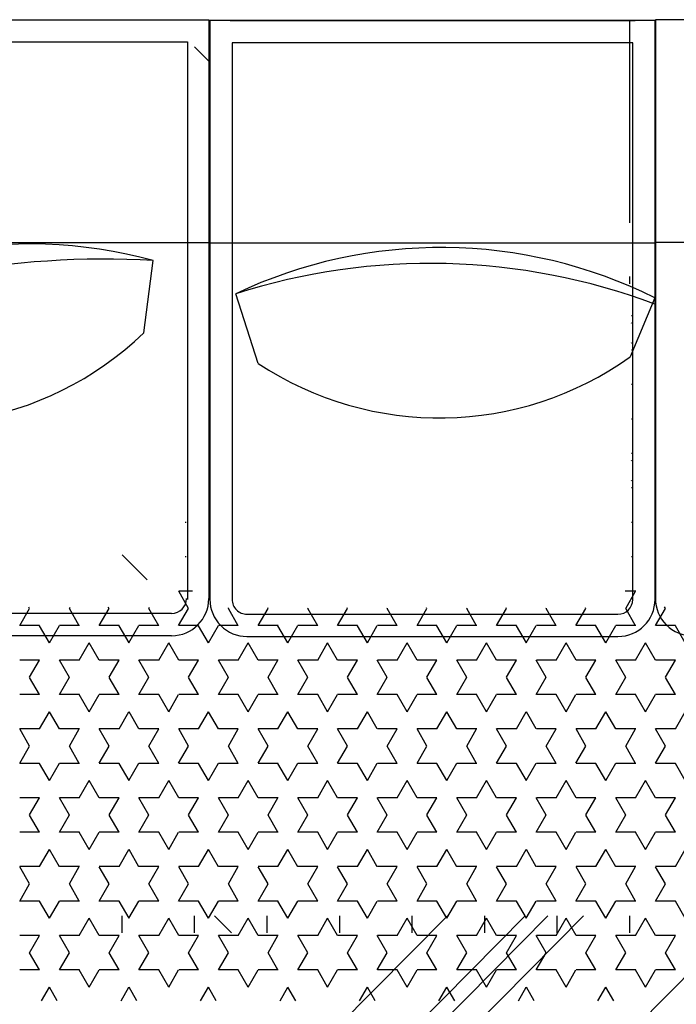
# Model space of a CAD drawing. Header units: millimetres. Extents: x -30782 to 40110, y 35885 to 73818.
# Tile 164 of 166: x 31165 to 32027, y 69673 to 70965. Entities that reach past the tile are written whole.
import ezdxf

# ---------------------------------------------------------------- set-up
doc = ezdxf.new("R2010")
doc.units = ezdxf.units.MM

# ---------------------------------------------------------------- blocks, each defined once
blk = doc.blocks.new('A$C1EFC2E70')
for p, q in [((0, 2672.5), (0, 2049.2)), ((292.2, 2582.6), (292.2, 2049.2)), ((1658.5, 1689.3), (1175.9, 2167.5)), ((817.8, 2088.4), (795.2, 2075.4)), ((930.7, 2075.4), (908.1, 2088.4)), ((998.5, 2088.4), (975.9, 2075.4)), ((1111.4, 2075.4), (1088.8, 2088.4)), ((1179.2, 2088.4), (1156.7, 2075.4)), ((795.1, 2075.5), (795.1, 2049.4)), ((840.3, 2075.5), (840.3, 2049.4)), ((862.9, 2062.3), (840.3, 2075.4)), ((885.6, 2075.4), (863, 2062.3)), ((885.5, 2075.5), (885.5, 2049.4)), ((930.7, 2075.5), (930.7, 2049.4)), ((975.9, 2075.5), (975.9, 2049.4)), ((1021, 2075.5), (1021, 2049.4)), ((1043.6, 2062.3), (1021, 2075.4)), ((1066.3, 2075.4), (1043.7, 2062.3)), ((1066.2, 2075.5), (1066.2, 2049.4)), ((1111.4, 2075.5), (1111.4, 2049.4)), ((1156.6, 2075.5), (1156.6, 2049.4)), ((1224.3, 2062.3), (1201.7, 2075.4)), ((1201.8, 2075.5), (1201.8, 2049.4)), ((1247, 2075.4), (1224.4, 2062.3)), ((1247, 2075.5), (1247, 2049.4)), ((772.6, 2062.3), (770.4, 2061.1)), ((795.1, 2049.3), (772.5, 2062.3)), ((953.3, 2062.3), (930.7, 2049.3)), ((975.8, 2049.3), (953.3, 2062.3)), ((1134.1, 2062.3), (1111.5, 2049.3)), ((1156.6, 2049.3), (1134, 2062.3)), ((0, 2049.2), (759.7, 2049.2)), ((1, 2048.7), (1, 1464.3)), ((760.7, 2048.7), (1, 2048.7)), ((211.2, 2048.7), (211.2, 2049.2)), ((293.2, 2048.7), (293.2, 1464.3)), ((365.1, 2048.4), (442.4, 2015.9)), ((406, 2048.7), (406, 2049.2)), ((840.4, 2049.3), (817.8, 2036.3)), ((908.1, 2036.2), (885.5, 2049.3)), ((1021.1, 2049.3), (998.5, 2036.3)), ((1088.8, 2036.2), (1066.2, 2049.3)), ((1201.8, 2049.3), (1179.2, 2036.3)), ((1269.5, 2036.2), (1246.9, 2049.3)), ((840.3, 2023.2), (817.7, 2036.2)), ((908.2, 2036.3), (885.6, 2023.2)), ((1021, 2023.2), (998.4, 2036.2)), ((1088.9, 2036.3), (1066.3, 2023.2)), ((1201.7, 2023.2), (1179.2, 2036.2)), ((1269.6, 2036.3), (1247, 2023.2)), ((0.8, 1490.9), (0.8, 2022.6)), ((30.2, 2019.5), (30.2, 1493.5)), ((760.7, 2019.5), (30.2, 2019.5)), ((388.5, 2018.1), (388.5, 2017.7)), ((398.1, 2017.7), (397.3, 2018.1)), ((425, 2018.1), (424.1, 2017.7)), ((433.7, 2018.1), (433.7, 2017.7)), ((478.9, 2018.1), (478.9, 2017.7)), ((524.1, 2018.1), (524.1, 2017.7)), ((569.2, 2018.1), (569.2, 2017.7)), ((578.8, 2017.7), (578, 2018.1)), ((605.7, 2018.1), (604.8, 2017.7)), ((614.4, 2018.1), (614.4, 2017.7)), ((659.6, 2018.1), (659.6, 2017.7)), ((704.8, 2018.1), (704.8, 2017.7)), ((772.5, 2010.2), (749.9, 2023.2)), ((750, 2023.3), (750, 2009.6)), ((795.2, 2023.2), (772.6, 2010.2)), ((795.1, 2023.3), (795.1, 1997.2)), ((840.3, 2023.3), (840.3, 1997.2)), ((885.5, 2023.3), (885.5, 1997.2)), ((930.7, 2023.3), (930.7, 1997.2)), ((953.3, 2010.2), (930.7, 2023.2)), ((975.9, 2023.2), (953.3, 2010.2)), ((975.9, 2023.3), (975.9, 1997.2)), ((1021, 2023.3), (1021, 1997.2)), ((1066.2, 2023.3), (1066.2, 1997.2)), ((1111.4, 2023.3), (1111.4, 1997.2)), ((1134, 2010.2), (1111.4, 2023.2)), ((1156.7, 2023.2), (1134.1, 2010.2)), ((1156.6, 2023.3), (1156.6, 1997.2)), ((1201.8, 2023.3), (1201.8, 1997.2)), ((1247, 2023.3), (1247, 1997.2)), ((266.6, 2015.7), (1, 2015.7)), ((346.8, 2015.7), (337.1, 2015.7)), ((863, 2010.2), (840.4, 1997.1)), ((885.5, 1997.1), (862.9, 2010.2)), ((1043.7, 2010.2), (1021.1, 1997.1)), ((1066.2, 1997.1), (1043.6, 2010.2)), ((1198.1, 2015.7), (1175.9, 2015.7)), ((1224.4, 2010.2), (1201.8, 1997.1)), ((1246.9, 1997.1), (1224.3, 2010.2)), ((780.2, 1513), (780.2, 2000)), ((817.7, 1984.1), (795.1, 1997.1)), ((809.4, 1513), (809.4, 2000)), ((930.7, 1997.1), (908.2, 1984.1)), ((998.4, 1984.1), (975.8, 1997.1)), ((1111.5, 1997.1), (1088.9, 1984.1)), ((1179.2, 1984.1), (1156.6, 1997.1)), ((1287.5, 1994.4), (1269.6, 1984.1)), ((817.8, 1984.1), (795.2, 1971.1)), ((930.7, 1971), (908.1, 1984.1)), ((998.5, 1984.1), (975.9, 1971.1)), ((1111.4, 1971), (1088.8, 1984.1)), ((1179.2, 1984.1), (1156.7, 1971.1)), ((1287.5, 1973.7), (1269.5, 1984.1)), ((795.1, 1971.1), (795.1, 1945)), ((840.3, 1971.1), (840.3, 1945)), ((862.9, 1958), (840.3, 1971)), ((885.6, 1971.1), (863, 1958)), ((885.5, 1971.1), (885.5, 1945)), ((930.7, 1971.1), (930.7, 1945)), ((975.9, 1971.1), (975.9, 1945)), ((1021, 1971.1), (1021, 1945)), ((1043.6, 1958), (1021, 1971)), ((1066.3, 1971.1), (1043.7, 1958)), ((1066.2, 1971.1), (1066.2, 1945)), ((1111.4, 1971.1), (1111.4, 1945)), ((1156.6, 1971.1), (1156.6, 1945)), ((1224.3, 1958), (1201.7, 1971)), ((1201.8, 1971.1), (1201.8, 1945)), ((1247, 1971.1), (1224.4, 1958)), ((1247, 1971.1), (1247, 1945)), ((772.6, 1958), (771.8, 1957.5)), ((795.1, 1944.9), (772.5, 1958)), ((953.3, 1958), (930.7, 1945)), ((975.8, 1944.9), (953.3, 1958)), ((1134.1, 1958), (1111.5, 1945)), ((1156.6, 1944.9), (1134, 1958)), ((1658.5, 1476.6), (1175.9, 1954.8)), ((840.4, 1945), (817.8, 1931.9)), ((908.1, 1931.9), (885.5, 1944.9)), ((1021.1, 1945), (998.5, 1931.9)), ((1088.8, 1931.9), (1066.2, 1944.9)), ((1201.8, 1945), (1179.2, 1931.9)), ((1269.5, 1931.9), (1246.9, 1944.9)), ((840.3, 1918.9), (817.7, 1931.9)), ((908.2, 1931.9), (885.6, 1918.9)), ((1021, 1918.9), (998.4, 1931.9)), ((1088.9, 1931.9), (1066.3, 1918.9)), ((1201.7, 1918.9), (1179.2, 1931.9)), ((1269.6, 1931.9), (1247, 1918.9)), ((795.2, 1918.9), (772.6, 1905.8)), ((795.1, 1918.9), (795.1, 1892.9)), ((840.3, 1918.9), (840.3, 1892.9)), ((885.5, 1918.9), (885.5, 1892.9)), ((930.7, 1918.9), (930.7, 1892.9)), ((953.3, 1905.8), (930.7, 1918.9)), ((975.9, 1918.9), (953.3, 1905.8)), ((975.9, 1918.9), (975.9, 1892.9)), ((1021, 1918.9), (1021, 1892.9)), ((1066.2, 1918.9), (1066.2, 1892.9)), ((1111.4, 1918.9), (1111.4, 1892.9)), ((1134, 1905.8), (1111.4, 1918.9)), ((1156.7, 1918.9), (1134.1, 1905.8)), ((1156.6, 1918.9), (1156.6, 1892.9)), ((1198.1, 1920.4), (1175.9, 1920.4)), ((1201.8, 1918.9), (1201.8, 1892.9)), ((1247, 1918.9), (1247, 1892.9)), ((772.5, 1905.8), (771.8, 1906.3)), ((863, 1905.8), (840.4, 1892.8)), ((885.5, 1892.8), (862.9, 1905.8)), ((1043.7, 1905.8), (1021.1, 1892.8)), ((1066.2, 1892.8), (1043.6, 1905.8)), ((1658.5, 1429.8), (1175.9, 1908)), ((1224.4, 1905.8), (1201.8, 1892.8)), ((1246.9, 1892.8), (1224.3, 1905.8)), ((817.7, 1879.7), (795.1, 1892.8)), ((930.7, 1892.8), (908.2, 1879.8)), ((998.4, 1879.7), (975.8, 1892.8)), ((1111.5, 1892.8), (1088.9, 1879.8)), ((1179.2, 1879.7), (1156.6, 1892.8)), ((1287.5, 1890.1), (1269.6, 1879.8)), ((817.8, 1879.8), (795.2, 1866.7)), ((930.7, 1866.7), (908.1, 1879.7)), ((998.5, 1879.8), (975.9, 1866.7)), ((1111.4, 1866.7), (1088.8, 1879.7)), ((1179.2, 1879.8), (1156.7, 1866.7)), ((1658.5, 1400), (1175.9, 1878.2)), ((1287.5, 1869.4), (1269.5, 1879.7)), ((795.1, 1866.8), (795.1, 1840.7)), ((840.3, 1866.8), (840.3, 1840.7)), ((862.9, 1853.6), (840.3, 1866.7)), ((885.6, 1866.7), (863, 1853.7)), ((885.5, 1866.8), (885.5, 1840.7)), ((930.7, 1866.8), (930.7, 1840.7)), ((975.9, 1866.8), (975.9, 1840.7)), ((1021, 1866.8), (1021, 1840.7)), ((1043.6, 1853.6), (1021, 1866.7)), ((1066.3, 1866.7), (1043.7, 1853.7)), ((1066.2, 1866.8), (1066.2, 1840.7)), ((1111.4, 1866.8), (1111.4, 1840.7)), ((1156.6, 1866.8), (1156.6, 1840.7)), ((1224.3, 1853.6), (1201.7, 1866.7)), ((1201.8, 1866.8), (1201.8, 1840.7)), ((1247, 1866.7), (1224.4, 1853.7)), ((1247, 1866.8), (1247, 1840.7)), ((772.6, 1853.7), (771.8, 1853.2)), ((795.1, 1840.6), (772.5, 1853.6)), ((953.3, 1853.7), (930.7, 1840.6)), ((975.8, 1840.6), (953.3, 1853.6)), ((1134.1, 1853.7), (1111.5, 1840.6)), ((1156.6, 1840.6), (1134, 1853.6)), ((840.4, 1840.6), (817.8, 1827.6)), ((908.1, 1827.6), (885.5, 1840.6)), ((1021.1, 1840.6), (998.5, 1827.6)), ((1088.8, 1827.6), (1066.2, 1840.6)), ((1201.8, 1840.6), (1179.2, 1827.6)), ((1269.5, 1827.6), (1246.9, 1840.6)), ((840.3, 1814.5), (817.7, 1827.6)), ((908.2, 1827.6), (885.6, 1814.5)), ((1021, 1814.5), (998.4, 1827.6)), ((1088.9, 1827.6), (1066.3, 1814.5)), ((1198.1, 1825.2), (1175.9, 1825.2)), ((1201.7, 1814.5), (1179.2, 1827.6)), ((1269.6, 1827.6), (1247, 1814.5)), ((795.2, 1814.5), (772.6, 1801.5)), ((795.1, 1814.6), (795.1, 1788.5)), ((840.3, 1814.6), (840.3, 1788.5)), ((885.5, 1814.6), (885.5, 1788.5)), ((930.7, 1814.6), (930.7, 1788.5)), ((953.3, 1801.5), (930.7, 1814.5)), ((975.9, 1814.5), (953.3, 1801.5)), ((975.9, 1814.6), (975.9, 1788.5)), ((1021, 1814.6), (1021, 1788.5)), ((1066.2, 1814.6), (1066.2, 1788.5)), ((1111.4, 1814.6), (1111.4, 1788.5)), ((1134, 1801.5), (1111.4, 1814.5)), ((1156.7, 1814.5), (1134.1, 1801.5)), ((1156.6, 1814.6), (1156.6, 1788.5)), ((1201.8, 1814.6), (1201.8, 1788.5)), ((1247, 1814.6), (1247, 1788.5)), ((772.5, 1801.5), (771.8, 1801.9)), ((863, 1801.5), (840.4, 1788.5)), ((885.5, 1788.4), (862.9, 1801.5)), ((1043.7, 1801.5), (1021.1, 1788.5)), ((1066.2, 1788.4), (1043.6, 1801.5)), ((1224.4, 1801.5), (1201.8, 1788.5)), ((1246.9, 1788.4), (1224.3, 1801.5)), ((817.7, 1775.4), (795.1, 1788.4)), ((930.7, 1788.5), (908.2, 1775.4)), ((998.4, 1775.4), (975.8, 1788.4)), ((1111.5, 1788.5), (1088.9, 1775.4)), ((1179.2, 1775.4), (1156.6, 1788.4)), ((1287.5, 1785.7), (1269.6, 1775.4)), ((817.8, 1775.4), (795.2, 1762.4)), ((930.7, 1762.3), (908.1, 1775.4)), ((998.5, 1775.4), (975.9, 1762.4)), ((1111.4, 1762.3), (1088.8, 1775.4)), ((1179.2, 1775.4), (1156.7, 1762.4)), ((1658.5, 1297.9), (1175.9, 1776.1)), ((1287.5, 1765), (1269.5, 1775.4)), ((795.1, 1762.4), (795.1, 1736.3)), ((840.3, 1762.4), (840.3, 1736.3)), ((862.9, 1749.3), (840.3, 1762.3)), ((885.6, 1762.4), (863, 1749.3)), ((885.5, 1762.4), (885.5, 1736.3)), ((930.7, 1762.4), (930.7, 1736.3)), ((975.9, 1762.4), (975.9, 1736.3)), ((1021, 1762.4), (1021, 1736.3)), ((1043.6, 1749.3), (1021, 1762.3)), ((1066.3, 1762.4), (1043.7, 1749.3)), ((1066.2, 1762.4), (1066.2, 1736.3)), ((1111.4, 1762.4), (1111.4, 1736.3)), ((1156.6, 1762.4), (1156.6, 1736.3)), ((1224.3, 1749.3), (1201.7, 1762.3)), ((1201.8, 1762.4), (1201.8, 1736.3)), ((1247, 1762.4), (1224.4, 1749.3)), ((1247, 1762.4), (1247, 1736.3)), ((772.6, 1749.3), (771.8, 1748.8)), ((795.1, 1736.3), (772.5, 1749.3)), ((953.3, 1749.3), (930.7, 1736.3)), ((975.8, 1736.3), (953.3, 1749.3)), ((1134.1, 1749.3), (1111.5, 1736.3)), ((1156.6, 1736.3), (1134, 1749.3)), ((840.4, 1736.3), (817.8, 1723.2)), ((908.1, 1723.2), (885.5, 1736.3)), ((1021.1, 1736.3), (998.5, 1723.2)), ((1088.8, 1723.2), (1066.2, 1736.3)), ((1201.8, 1736.3), (1179.2, 1723.2)), ((1269.5, 1723.2), (1246.9, 1736.3)), ((840.3, 1710.2), (817.7, 1723.2)), ((908.2, 1723.2), (885.6, 1710.2)), ((1021, 1710.2), (998.4, 1723.2)), ((1088.9, 1723.2), (1066.3, 1710.2)), ((1198.1, 1729.9), (1175.9, 1729.9)), ((1201.7, 1710.2), (1179.2, 1723.2)), ((1269.6, 1723.2), (1247, 1710.2)), ((795.2, 1710.2), (772.6, 1697.2)), ((795.1, 1710.3), (795.1, 1684.2)), ((840.3, 1710.3), (840.3, 1684.2)), ((885.5, 1710.3), (885.5, 1684.2)), ((930.7, 1710.3), (930.7, 1684.2)), ((953.3, 1697.1), (930.7, 1710.2)), ((975.9, 1710.2), (953.3, 1697.2)), ((975.9, 1710.3), (975.9, 1684.2)), ((1021, 1710.3), (1021, 1684.2)), ((1066.2, 1710.3), (1066.2, 1684.2)), ((1111.4, 1710.3), (1111.4, 1684.2)), ((1134, 1697.1), (1111.4, 1710.2)), ((1156.7, 1710.2), (1134.1, 1697.2)), ((1156.6, 1710.3), (1156.6, 1684.2)), ((1201.8, 1710.3), (1201.8, 1684.2)), ((1247, 1710.3), (1247, 1684.2)), ((772.5, 1697.1), (771.8, 1697.6)), ((863, 1697.2), (840.4, 1684.1)), ((885.5, 1684.1), (862.9, 1697.1)), ((1043.7, 1697.2), (1021.1, 1684.1)), ((1066.2, 1684.1), (1043.6, 1697.1)), ((1224.4, 1697.2), (1201.8, 1684.1)), ((1246.9, 1684.1), (1224.3, 1697.1)), ((817.7, 1671.1), (795.1, 1684.1)), ((930.7, 1684.1), (908.2, 1671.1)), ((998.4, 1671.1), (975.8, 1684.1)), ((1111.5, 1684.1), (1088.9, 1671.1)), ((1179.2, 1671.1), (1156.6, 1684.1)), ((1287.5, 1681.4), (1269.6, 1671.1)), ((817.8, 1671.1), (795.2, 1658)), ((930.7, 1658), (908.1, 1671.1)), ((998.5, 1671.1), (975.9, 1658)), ((1111.4, 1658), (1088.8, 1671.1)), ((1179.2, 1671.1), (1156.7, 1658)), ((1287.5, 1660.7), (1269.5, 1671.1)), ((795.1, 1658.1), (795.1, 1632)), ((840.3, 1658.1), (840.3, 1632)), ((862.9, 1645), (840.3, 1658)), ((885.6, 1658), (863, 1645)), ((885.5, 1658.1), (885.5, 1632)), ((930.7, 1658.1), (930.7, 1632)), ((975.9, 1658.1), (975.9, 1632)), ((1021, 1658.1), (1021, 1632)), ((1043.6, 1645), (1021, 1658)), ((1066.3, 1658), (1043.7, 1645)), ((1066.2, 1658.1), (1066.2, 1632)), ((1111.4, 1658.1), (1111.4, 1632)), ((1156.6, 1658.1), (1156.6, 1632)), ((1224.3, 1645), (1201.7, 1658)), ((1201.8, 1658.1), (1201.8, 1632)), ((1247, 1658), (1224.4, 1645)), ((1247, 1658.1), (1247, 1632)), ((772.6, 1645), (771.8, 1644.5)), ((795.1, 1631.9), (772.5, 1645)), ((953.3, 1645), (930.7, 1631.9)), ((975.8, 1631.9), (953.3, 1645)), ((1134.1, 1645), (1111.5, 1631.9)), ((1156.6, 1631.9), (1134, 1645)), ((840.4, 1631.9), (817.8, 1618.9)), ((908.1, 1618.9), (885.5, 1631.9)), ((1021.1, 1631.9), (998.5, 1618.9)), ((1088.8, 1618.9), (1066.2, 1631.9)), ((1198.1, 1634.7), (1175.9, 1634.7)), ((1201.8, 1631.9), (1179.2, 1618.9)), ((1269.5, 1618.9), (1246.9, 1631.9)), ((840.3, 1605.8), (817.7, 1618.9)), ((908.2, 1618.9), (885.6, 1605.9)), ((1021, 1605.8), (998.4, 1618.9)), ((1088.9, 1618.9), (1066.3, 1605.9)), ((1201.7, 1605.8), (1179.2, 1618.9)), ((1269.6, 1618.9), (1247, 1605.9)), ((795.2, 1605.9), (772.6, 1592.8)), ((795.1, 1605.9), (795.1, 1579.8)), ((840.3, 1605.9), (840.3, 1579.8)), ((885.5, 1605.9), (885.5, 1579.8)), ((930.7, 1605.9), (930.7, 1579.8)), ((953.3, 1592.8), (930.7, 1605.8)), ((975.9, 1605.9), (953.3, 1592.8)), ((975.9, 1605.9), (975.9, 1579.8)), ((1021, 1605.9), (1021, 1579.8)), ((1066.2, 1605.9), (1066.2, 1579.8)), ((1111.4, 1605.9), (1111.4, 1579.8)), ((1134, 1592.8), (1111.4, 1605.8)), ((1156.7, 1605.9), (1134.1, 1592.8)), ((1156.6, 1605.9), (1156.6, 1579.8)), ((1201.8, 1605.9), (1201.8, 1579.8)), ((1247, 1605.9), (1247, 1579.8)), ((772.5, 1592.8), (771.8, 1593.2)), ((863, 1592.8), (840.4, 1579.8)), ((885.5, 1579.8), (862.9, 1592.8)), ((1043.7, 1592.8), (1021.1, 1579.8)), ((1066.2, 1579.8), (1043.6, 1592.8)), ((1224.4, 1592.8), (1201.8, 1579.8)), ((1246.9, 1579.8), (1224.3, 1592.8)), ((817.7, 1566.7), (795.1, 1579.8)), ((930.7, 1579.8), (908.2, 1566.7)), ((998.4, 1566.7), (975.8, 1579.8)), ((1111.5, 1579.8), (1088.9, 1566.7)), ((1179.2, 1566.7), (1156.6, 1579.8)), ((1287.5, 1577), (1269.6, 1566.7)), ((817.8, 1566.7), (795.2, 1553.7)), ((930.7, 1553.7), (908.1, 1566.7)), ((998.5, 1566.7), (975.9, 1553.7)), ((1111.4, 1553.7), (1088.8, 1566.7)), ((1179.2, 1566.7), (1156.7, 1553.7)), ((1287.5, 1556.4), (1269.5, 1566.7)), ((795.1, 1553.8), (795.1, 1527.7)), ((840.3, 1553.8), (840.3, 1527.7)), ((862.9, 1540.6), (840.3, 1553.7)), ((885.6, 1553.7), (863, 1540.7)), ((885.5, 1553.8), (885.5, 1527.7)), ((930.7, 1553.8), (930.7, 1527.7)), ((975.9, 1553.8), (975.9, 1527.7)), ((1021, 1553.8), (1021, 1527.7)), ((1043.6, 1540.6), (1021, 1553.7)), ((1066.3, 1553.7), (1043.7, 1540.7)), ((1066.2, 1553.8), (1066.2, 1527.7)), ((1111.4, 1553.8), (1111.4, 1527.7)), ((1156.6, 1553.8), (1156.6, 1527.7)), ((1224.3, 1540.6), (1201.7, 1553.7)), ((1201.8, 1553.8), (1201.8, 1527.7)), ((1247, 1553.7), (1224.4, 1540.7)), ((1247, 1553.8), (1247, 1527.7)), ((772.6, 1540.7), (771.8, 1540.2)), ((795.1, 1527.6), (772.5, 1540.6)), ((953.3, 1540.7), (930.7, 1527.6)), ((975.8, 1527.6), (953.3, 1540.6)), ((1134.1, 1540.7), (1111.5, 1527.6)), ((1156.6, 1527.6), (1134, 1540.6)), ((1198.1, 1539.4), (1175.9, 1539.4)), ((451, 1527.6), (359.6, 1498.3)), ((840.4, 1527.6), (817.8, 1514.6)), ((908.1, 1514.5), (885.5, 1527.6)), ((1021.1, 1527.6), (998.5, 1514.6)), ((1088.8, 1514.5), (1066.2, 1527.6)), ((1201.8, 1527.6), (1179.2, 1514.6)), ((1269.5, 1514.5), (1246.9, 1527.6)), ((840.3, 1501.5), (817.7, 1514.5)), ((908.2, 1514.6), (885.6, 1501.5)), ((1021, 1501.5), (998.4, 1514.5)), ((1088.9, 1514.6), (1066.3, 1501.5)), ((1201.7, 1501.5), (1179.2, 1514.5)), ((1269.6, 1514.6), (1247, 1501.5)), ((795.2, 1501.5), (772.6, 1488.5)), ((795.1, 1501.6), (795.1, 1475.5)), ((840.3, 1501.6), (840.3, 1475.5)), ((885.5, 1501.6), (885.5, 1475.5)), ((930.7, 1501.6), (930.7, 1475.5)), ((953.3, 1488.5), (930.7, 1501.5)), ((975.9, 1501.5), (953.3, 1488.5)), ((975.9, 1501.6), (975.9, 1475.5)), ((1021, 1501.6), (1021, 1475.5)), ((1066.2, 1501.6), (1066.2, 1475.5)), ((1111.4, 1501.6), (1111.4, 1475.5)), ((1134, 1488.5), (1111.4, 1501.5)), ((1156.7, 1501.5), (1134.1, 1488.5)), ((1156.6, 1501.6), (1156.6, 1475.5)), ((1201.8, 1501.6), (1201.8, 1475.5)), ((1247, 1501.6), (1247, 1475.5)), ((30.2, 1493.5), (760.7, 1493.5)), ((772.5, 1488.5), (771.8, 1488.9)), ((863, 1488.5), (840.4, 1475.4)), ((885.5, 1475.4), (862.9, 1488.5)), ((1043.7, 1488.5), (1021.1, 1475.4)), ((1066.2, 1475.4), (1043.6, 1488.5)), ((1198.1, 1492.7), (1175.9, 1470.5)), ((1224.4, 1488.5), (1201.8, 1475.4)), ((1246.9, 1475.4), (1224.3, 1488.5)), ((817.7, 1462.4), (795.1, 1475.4)), ((930.7, 1475.4), (908.2, 1462.4)), ((998.4, 1462.4), (975.8, 1475.4)), ((1111.5, 1475.4), (1088.9, 1462.4)), ((1179.2, 1462.4), (1156.6, 1475.4)), ((0, 839.5), (0, 1462.8)), ((0, 1462.8), (759.7, 1462.8)), ((1, 1464.3), (760.7, 1464.3)), ((55.5, 1464.3), (35.4, 1444.2)), ((211.2, 1462.8), (211.2, 1464.3)), ((292.2, 929.4), (292.2, 1462.8)), ((406, 1462.8), (406, 1464.3)), ((817.8, 1462.4), (795.2, 1449.4)), ((930.7, 1449.3), (908.1, 1462.4)), ((998.5, 1462.4), (975.9, 1449.4)), ((1111.4, 1449.3), (1088.8, 1462.4)), ((1179.2, 1462.4), (1156.7, 1449.4)), ((1287.5, 1452), (1269.5, 1462.4)), ((1287.5, 1472.7), (1269.6, 1462.4)), ((795.1, 1449.4), (795.1, 1423.3)), ((840.3, 1449.4), (840.3, 1423.3)), ((862.9, 1436.3), (840.3, 1449.3)), ((885.6, 1449.4), (863, 1436.3)), ((885.5, 1449.4), (885.5, 1423.3)), ((930.7, 1449.4), (930.7, 1423.3)), ((975.9, 1449.4), (975.9, 1423.3)), ((1021, 1449.4), (1021, 1423.3)), ((1043.6, 1436.3), (1021, 1449.3)), ((1066.3, 1449.4), (1043.7, 1436.3)), ((1066.2, 1449.4), (1066.2, 1423.3)), ((1111.4, 1449.4), (1111.4, 1423.3)), ((1156.6, 1449.4), (1156.6, 1423.3)), ((1224.3, 1436.3), (1201.7, 1449.3)), ((1201.8, 1449.4), (1201.8, 1423.3)), ((1247, 1449.4), (1224.4, 1436.3)), ((1247, 1449.4), (1247, 1423.3)), ((29.2, 839.5), (29.2, 1435.1)), ((29.2, 1435.1), (760.7, 1435.1)), ((750, 1441.4), (750, 1423.3)), ((772.6, 1436.3), (750, 1423.3)), ((795.1, 1423.2), (772.5, 1436.3)), ((953.3, 1436.3), (930.7, 1423.3)), ((975.8, 1423.2), (953.3, 1436.3)), ((1134.1, 1436.3), (1111.5, 1423.3)), ((1156.6, 1423.2), (1134, 1436.3)), ((1198.1, 1444.2), (1175.9, 1444.2)), ((659.6, 1433.3), (659.6, 1431.8)), ((704.8, 1433.3), (704.8, 1431.8)), ((840.4, 1423.3), (817.8, 1410.2)), ((908.1, 1410.2), (885.5, 1423.2)), ((1021.1, 1423.3), (998.5, 1410.2)), ((1088.8, 1410.2), (1066.2, 1423.2)), ((1201.8, 1423.3), (1179.2, 1410.2)), ((1269.5, 1410.2), (1246.9, 1423.2)), ((779.2, 1414.1), (779.2, 889.2)), ((808.4, 1414.1), (808.4, 889.2)), ((840.3, 1397.2), (817.7, 1410.2)), ((908.2, 1410.2), (885.6, 1397.2)), ((1021, 1397.2), (998.4, 1410.2)), ((1088.9, 1410.2), (1066.3, 1397.2)), ((1201.7, 1397.2), (1179.2, 1410.2)), ((1269.6, 1410.2), (1247, 1397.2)), ((795.2, 1397.2), (772.6, 1384.1)), ((795.1, 1397.2), (795.1, 1371.2)), ((840.3, 1397.2), (840.3, 1371.2)), ((885.5, 1397.2), (885.5, 1371.2)), ((930.7, 1397.2), (930.7, 1371.2)), ((953.3, 1384.1), (930.7, 1397.2)), ((975.9, 1397.2), (953.3, 1384.1)), ((975.9, 1397.2), (975.9, 1371.2)), ((1021, 1397.2), (1021, 1371.2)), ((1066.2, 1397.2), (1066.2, 1371.2)), ((1111.4, 1397.2), (1111.4, 1371.2)), ((1134, 1384.1), (1111.4, 1397.2)), ((1156.7, 1397.2), (1134.1, 1384.1)), ((1156.6, 1397.2), (1156.6, 1371.2)), ((1201.8, 1397.2), (1201.8, 1371.2)), ((1247, 1397.2), (1247, 1371.2)), ((411, 1377.5), (315.9, 1390)), ((772.5, 1384.1), (770.7, 1385.2)), ((863, 1384.1), (840.4, 1371.1)), ((885.5, 1371.1), (862.9, 1384.1)), ((1043.7, 1384.1), (1021.1, 1371.1)), ((1066.2, 1371.1), (1043.6, 1384.1)), ((1224.4, 1384.1), (1201.8, 1371.1)), ((1246.9, 1371.1), (1224.3, 1384.1)), ((735, 1381.8), (702.2, 1348.9)), ((817.7, 1358), (795.1, 1371.1)), ((930.7, 1371.1), (908.2, 1358.1)), ((998.4, 1358), (975.8, 1371.1)), ((1111.5, 1371.1), (1088.9, 1358.1)), ((1179.2, 1358), (1156.6, 1371.1)), ((817.8, 1358.1), (795.2, 1345)), ((930.7, 1345), (908.1, 1358)), ((998.5, 1358.1), (975.9, 1345)), ((1111.4, 1345), (1088.8, 1358)), ((1179.2, 1358.1), (1156.7, 1345)), ((1287.5, 1347.7), (1269.5, 1358)), ((1287.5, 1368.4), (1269.6, 1358.1)), ((795.1, 1345.1), (795.1, 1319)), ((840.3, 1345.1), (840.3, 1319)), ((862.9, 1331.9), (840.3, 1345)), ((885.6, 1345), (863, 1332)), ((885.5, 1345.1), (885.5, 1319)), ((930.7, 1345.1), (930.7, 1319)), ((975.9, 1345.1), (975.9, 1319)), ((1021, 1345.1), (1021, 1319)), ((1043.6, 1331.9), (1021, 1345)), ((1066.3, 1345), (1043.7, 1332)), ((1066.2, 1345.1), (1066.2, 1319)), ((1111.4, 1345.1), (1111.4, 1319)), ((1156.6, 1345.1), (1156.6, 1319)), ((1198.1, 1348.9), (1175.9, 1348.9)), ((1224.3, 1331.9), (1201.7, 1345)), ((1201.8, 1345.1), (1201.8, 1319)), ((1247, 1345), (1224.4, 1332)), ((1247, 1345.1), (1247, 1319)), ((772.6, 1332), (770.8, 1330.9)), ((795.1, 1318.9), (772.5, 1331.9)), ((953.3, 1332), (930.7, 1318.9)), ((975.8, 1318.9), (953.3, 1331.9)), ((1134.1, 1332), (1111.5, 1318.9)), ((1156.6, 1318.9), (1134, 1331.9)), ((840.4, 1318.9), (817.8, 1305.9)), ((908.1, 1305.9), (885.5, 1318.9)), ((1021.1, 1318.9), (998.5, 1305.9)), ((1088.8, 1305.9), (1066.2, 1318.9)), ((1201.8, 1318.9), (1179.2, 1305.9)), ((1269.5, 1305.9), (1246.9, 1318.9)), ((840.3, 1292.8), (817.7, 1305.9)), ((908.2, 1305.9), (885.6, 1292.8)), ((1021, 1292.8), (998.4, 1305.9)), ((1088.9, 1305.9), (1066.3, 1292.8)), ((1201.7, 1292.8), (1179.2, 1305.9)), ((1269.6, 1305.9), (1247, 1292.8)), ((795.2, 1292.8), (772.6, 1279.8)), ((795.1, 1292.9), (795.1, 1266.8)), ((840.3, 1292.9), (840.3, 1266.8)), ((885.5, 1292.9), (885.5, 1266.8)), ((930.7, 1292.9), (930.7, 1266.8)), ((953.3, 1279.8), (930.7, 1292.8)), ((975.9, 1292.8), (953.3, 1279.8)), ((975.9, 1292.9), (975.9, 1266.8)), ((1021, 1292.9), (1021, 1266.8)), ((1066.2, 1292.9), (1066.2, 1266.8)), ((1111.4, 1292.9), (1111.4, 1266.8)), ((1134, 1279.8), (1111.4, 1292.8)), ((1156.7, 1292.8), (1134.1, 1279.8)), ((1156.6, 1292.9), (1156.6, 1266.8)), ((1201.8, 1292.9), (1201.8, 1266.8)), ((1247, 1292.9), (1247, 1266.8)), ((772.5, 1279.8), (770.8, 1280.8)), ((863, 1279.8), (840.4, 1266.8)), ((885.5, 1266.7), (862.9, 1279.8)), ((1043.7, 1279.8), (1021.1, 1266.8)), ((1066.2, 1266.7), (1043.6, 1279.8)), ((1224.4, 1279.8), (1201.8, 1266.8)), ((1246.9, 1266.7), (1224.3, 1279.8)), ((817.7, 1253.7), (795.1, 1266.7)), ((930.7, 1266.8), (908.2, 1253.7)), ((998.4, 1253.7), (975.8, 1266.7)), ((1111.5, 1266.8), (1088.9, 1253.7)), ((1179.2, 1253.7), (1156.6, 1266.7)), ((817.8, 1253.7), (795.2, 1240.7)), ((930.7, 1240.7), (908.1, 1253.7)), ((998.5, 1253.7), (975.9, 1240.7)), ((1111.4, 1240.7), (1088.8, 1253.7)), ((1179.2, 1253.7), (1156.7, 1240.7)), ((1287.5, 1243.3), (1269.5, 1253.7)), ((1287.5, 1264), (1269.6, 1253.7)), ((795.1, 1240.7), (795.1, 1214.6)), ((840.3, 1240.7), (840.3, 1214.6)), ((862.9, 1227.6), (840.3, 1240.7)), ((885.6, 1240.7), (863, 1227.6)), ((885.5, 1240.7), (885.5, 1214.6)), ((930.7, 1240.7), (930.7, 1214.6)), ((975.9, 1240.7), (975.9, 1214.6)), ((1021, 1240.7), (1021, 1214.6)), ((1043.6, 1227.6), (1021, 1240.7)), ((1066.3, 1240.7), (1043.7, 1227.6)), ((1066.2, 1240.7), (1066.2, 1214.6)), ((1111.4, 1240.7), (1111.4, 1214.6)), ((1156.6, 1240.7), (1156.6, 1214.6)), ((1224.3, 1227.6), (1201.7, 1240.7)), ((1201.8, 1240.7), (1201.8, 1214.6)), ((1247, 1240.7), (1224.4, 1227.6)), ((1247, 1240.7), (1247, 1214.6)), ((772.6, 1227.6), (770.8, 1226.6)), ((795.1, 1214.6), (772.5, 1227.6)), ((953.3, 1227.6), (930.7, 1214.6)), ((975.8, 1214.6), (953.3, 1227.6)), ((1134.1, 1227.6), (1111.5, 1214.6)), ((1156.6, 1214.6), (1134, 1227.6))]:
    blk.add_line(p, q)
for centre, radius, start, end in [((759.7, 2097.9), 48.7, 270, 0), ((928, 1767.8), 629.1, 153.5049, 205.3698), ((1159.1, 1753.8), 839.3, 159.4342, 197.7258), ((2314.5, 1396.7), 2047.8, 161.4199, 161.4345), ((2314.5, 1396.7), 2023.4, 161.188, 161.2028), ((760.7, 2000), 48.7, 0, 90), ((91.5, 1765.6), 431.1, 326.492, 35.5112), ((760.7, 2000), 19.5, 0, 90), ((760.7, 1513), 19.5, 270, 0), ((760.7, 1513), 48.7, 270, 0), ((2314.5, 1396.7), 2047.8, 178.1084, 178.1497), ((2314.5, 1396.7), 2023.4, 178.0856, 178.1274), ((2314.5, 1396.7), 1731.2, 177.7624, 177.8112), ((2314.5, 1396.7), 1633.8, 177.6289, 177.6807), ((759.7, 1414.1), 48.7, 0, 90), ((759.7, 1414.1), 19.5, 0, 90), ((923.3, 1226.4), 629.1, 164.928, 216.7929), ((1445.9, 1326.7), 1131.8, 176.7935, 204.9275), ((99.9, 1079.1), 431.1, 334.7866, 43.8058)]:
    blk.add_arc(centre, radius, start, end)

msp = doc.modelspace()

# ---------------------------------------------------------------- block references
at = {"rotation": 270}
msp.add_blockref('A$C1EFC2E70', (29950.2, 70964.7), dxfattribs=at)

doc.saveas('drawing.dxf')
